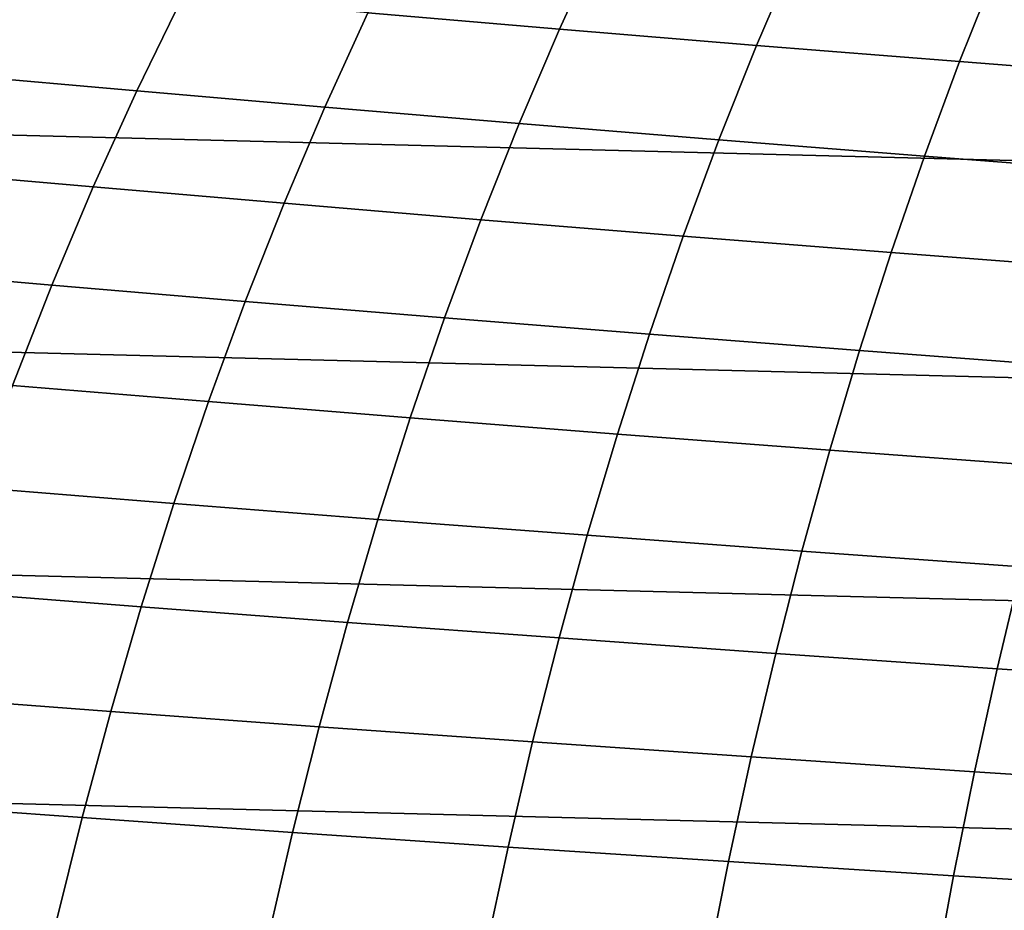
# Model space of a CAD drawing. Header units: metres. Extents: x -23 to 242, y -40 to 23.
# Tile 87 of 256: x 1.83 to 6.35, y 7.81 to 11.9. Entities that reach past the tile are written whole.
import ezdxf

# ---------------------------------------------------------------- set-up
doc = ezdxf.new("R2010")
doc.units = ezdxf.units.M
doc.layers.add('solid_10171013', color=7, linetype='CONTINUOUS')

msp = doc.modelspace()

# ---------------------------------------------------------------- linework, layer by layer
at = {"layer": 'solid_10171013'}
for points in [[(-18.469597, 12.850019), (19.096766, 11.898045), (19.675112, 10.915094), (-19.09683, 11.89794)], [(4.500262, 12.277025, 257.039612), (3.634021, 12.350092, 256.113037), (3.427392, 11.928846, 256.349915), (4.306394, 11.854547, 257.273041)], [(5.393795, 12.203621, 257.944122), (4.500262, 12.277025, 257.039612), (4.306394, 11.854547, 257.273041), (5.212355, 11.779993, 258.173676)], [(6.31366, 12.130129, 258.825684), (5.393795, 12.203621, 257.944122), (5.212355, 11.779993, 258.173676), (6.144303, 11.705437, 259.050903)], [(7.257966, 12.056812, 259.68277), (6.31366, 12.130129, 258.825684), (6.144303, 11.705437, 259.050903), (7.100319, 11.631137, 259.90329)], [(2.576029, 12.002644, 255.40506), (1.752982, 12.075691, 254.439209), (1.529962, 11.645576, 254.671021), (2.36605, 11.571594, 255.634369)], [(3.427392, 11.928846, 256.349915), (2.576029, 12.002644, 255.40506), (2.36605, 11.571594, 255.634369), (3.230129, 11.496961, 256.576233)], [(-19.09683, 11.89794), (19.675112, 10.915094), (20.202652, 9.90465), (-19.675173, 10.914987)], [(4.306394, 11.854547, 257.273041), (3.427392, 11.928846, 256.349915), (3.230129, 11.496961, 256.576233), (4.121513, 11.42192, 257.49588)], [(5.212355, 11.779993, 258.173676), (4.306394, 11.854547, 257.273041), (4.121513, 11.42192, 257.49588), (5.039512, 11.346717, 258.392609)], [(6.144303, 11.705437, 259.050903), (5.212355, 11.779993, 258.173676), (5.039512, 11.346717, 258.392609), (5.983141, 11.271598, 259.265564)], [(7.100319, 11.631137, 259.90329), (6.144303, 11.705437, 259.050903), (5.983141, 11.271598, 259.265564), (6.950458, 11.196817, 260.113312)], [(2.36605, 11.571594, 255.634369), (1.529962, 11.645576, 254.671021), (1.317131, 11.204601, 254.892288), (2.165887, 11.13015, 255.853104)], [(3.230129, 11.496961, 256.576233), (2.36605, 11.571594, 255.634369), (2.165887, 11.13015, 255.853104), (3.042297, 11.055154, 256.791931)], [(4.121513, 11.42192, 257.49588), (3.230129, 11.496961, 256.576233), (3.042297, 11.055154, 256.791931), (3.945663, 10.979852, 257.708099)], [(5.039512, 11.346717, 258.392609), (4.121513, 11.42192, 257.49588), (3.945663, 10.979852, 257.708099), (4.87529, 10.904482, 258.600952)], [(5.983141, 11.271598, 259.265564), (5.039512, 11.346717, 258.392609), (4.87529, 10.904482, 258.600952), (5.83018, 10.829284, 259.469666)], [(6.950458, 11.196817, 260.113312), (5.983141, 11.271598, 259.265564), (5.83018, 10.829284, 259.469666), (6.808369, 10.754507, 260.312836)], [(2.165887, 11.13015, 255.853104), (1.317131, 11.204601, 254.892288), (1.1146, 10.753504, 255.102921), (1.975628, 10.679041, 256.061127)], [(3.042297, 11.055154, 256.791931), (2.165887, 11.13015, 255.853104), (1.975628, 10.679041, 256.061127), (2.863959, 10.604145, 256.996918)], [(3.945663, 10.979852, 257.708099), (3.042297, 11.055154, 256.791931), (2.863959, 10.604145, 256.996918), (3.778887, 10.529047, 257.909637)], [(4.87529, 10.904482, 258.600952), (3.945663, 10.979852, 257.708099), (3.778887, 10.529047, 257.909637), (4.719711, 10.453978, 258.798676)], [(-19.675173, 10.914987), (20.202652, 9.90465), (20.678564, 8.868315), (-20.202705, 9.904541)], [(5.83018, 10.829284, 259.469666), (4.87529, 10.904482, 258.600952), (4.719711, 10.453978, 258.798676), (5.685423, 10.379169, 259.663208)], [(6.808369, 10.754507, 260.312836), (5.83018, 10.829284, 259.469666), (5.685423, 10.379169, 259.663208), (6.67404, 10.304859, 260.501892)], [(1.975628, 10.679041, 256.061127), (1.1146, 10.753504, 255.102921), (0.922481, 10.293025, 255.302765), (1.79536, 10.218998, 256.258362)], [(2.863959, 10.604145, 256.996918), (1.975628, 10.679041, 256.061127), (1.79536, 10.218998, 256.258362), (2.695178, 10.144653, 257.191132)], [(3.778887, 10.529047, 257.909637), (2.863959, 10.604145, 256.996918), (2.695178, 10.144653, 257.191132), (3.621227, 10.070211, 258.100433)], [(4.719711, 10.453978, 258.798676), (3.778887, 10.529047, 257.909637), (3.621227, 10.070211, 258.100433), (4.572797, 9.995894, 258.985718)], [(5.685423, 10.379169, 259.663208), (4.719711, 10.453978, 258.798676), (4.572797, 9.995894, 258.985718), (5.548875, 9.921924, 259.846191)], [(6.67404, 10.304859, 260.501892), (5.685423, 10.379169, 259.663208), (5.548875, 9.921924, 259.846191), (6.54746, 9.84853, 260.680511)], [(2.695178, 10.144653, 257.191132), (1.79536, 10.218998, 256.258362), (1.625152, 9.750734, 256.444733), (2.536004, 9.67738, 257.374512)], [(3.621227, 10.070211, 258.100433), (2.695178, 10.144653, 257.191132), (2.536004, 9.67738, 257.374512), (3.472709, 9.604033, 258.280487)], [(4.572797, 9.995894, 258.985718), (3.621227, 10.070211, 258.100433), (3.472709, 9.604033, 258.280487), (4.434557, 9.530903, 259.162079)], [(5.548875, 9.921924, 259.846191), (4.572797, 9.995894, 258.985718), (4.434557, 9.530903, 259.162079), (5.420527, 9.458202, 260.018585)], [(-20.202705, 9.904541), (20.678564, 8.868315), (21.101294, 7.809244), (-20.678612, 8.868203)], [(6.54746, 9.84853, 260.680511), (5.548875, 9.921924, 259.846191), (5.420527, 9.458202, 260.018585), (6.428605, 9.386149, 260.848694)], [(2.536004, 9.67738, 257.374512), (1.625152, 9.750734, 256.444733), (1.464926, 9.274858, 256.620331), (2.386343, 9.202912, 257.54715)], [(3.472709, 9.604033, 258.280487), (2.536004, 9.67738, 257.374512), (2.386343, 9.202912, 257.54715), (3.333233, 9.131075, 258.44986)], [(4.434557, 9.530903, 259.162079), (3.472709, 9.604033, 258.280487), (3.333233, 9.131075, 258.44986), (4.304882, 9.059546, 259.327881)], [(5.420527, 9.458202, 260.018585), (4.434557, 9.530903, 259.162079), (4.304882, 9.059546, 259.327881), (5.300264, 8.988523, 260.180542)], [(6.428605, 9.386149, 260.848694), (5.420527, 9.458202, 260.018585), (5.300264, 8.988523, 260.180542), (6.317354, 8.918212, 261.006592)], [(7.456577, 9.314962, 261.651001), (6.428605, 9.386149, 260.848694), (6.317354, 8.918212, 261.006592), (7.353926, 8.848819, 261.804626)], [(2.386343, 9.202912, 257.54715), (1.464926, 9.274858, 256.620331), (1.314542, 8.791935, 256.785278), (2.246049, 8.721792, 257.709198)], [(3.333233, 9.131075, 258.44986), (2.386343, 9.202912, 257.54715), (2.246049, 8.721792, 257.709198), (3.202644, 8.651856, 258.608734)], [(4.304882, 9.059546, 259.327881), (3.333233, 9.131075, 258.44986), (3.202644, 8.651856, 258.608734), (4.183611, 8.582313, 259.483307)], [(5.300264, 8.988523, 260.180542), (4.304882, 9.059546, 259.327881), (4.183611, 8.582313, 259.483307), (5.187924, 8.513346, 260.332275)], [(6.317354, 8.918212, 261.006592), (5.300264, 8.988523, 260.180542), (5.187924, 8.513346, 260.332275), (6.213548, 8.445148, 261.154388)], [(7.353926, 8.848819, 261.804626), (6.317354, 8.918212, 261.006592), (6.213548, 8.445148, 261.154388), (7.258244, 8.377913, 261.948303)], [(-20.678612, 8.868203), (21.101294, 7.809244), (21.469736, 6.730536), (-21.101337, 7.809125)], [(2.246049, 8.721792, 257.709198), (1.314542, 8.791935, 256.785278), (1.173867, 8.302526, 256.939697), (2.114977, 8.234559, 257.860809)], [(3.202644, 8.651856, 258.608734), (2.246049, 8.721792, 257.709198), (2.114977, 8.234559, 257.860809), (3.080789, 8.166891, 258.757263)], [(4.183611, 8.582313, 259.483307), (3.202644, 8.651856, 258.608734), (3.080789, 8.166891, 258.757263), (4.07059, 8.099691, 259.628479)], [(5.187924, 8.513346, 260.332275), (4.183611, 8.582313, 259.483307), (4.07059, 8.099691, 259.628479), (5.083351, 8.033132, 260.473877)], [(6.213548, 8.445148, 261.154388), (5.187924, 8.513346, 260.332275), (5.083351, 8.033132, 260.473877), (6.117029, 7.967391, 261.292236)], [(7.258244, 8.377913, 261.948303), (6.213548, 8.445148, 261.154388), (6.117029, 7.967391, 261.292236), (7.169377, 7.902647, 262.082245)], [(2.114977, 8.234559, 257.860809), (1.173867, 8.302526, 256.939697), (1.042756, 7.807198, 257.083771), (1.992973, 7.741755, 258.002136)], [(3.080789, 8.166891, 258.757263), (2.114977, 8.234559, 257.860809), (1.992973, 7.741755, 258.002136), (2.96751, 7.676694, 258.895569)], [(4.07059, 8.099691, 259.628479), (3.080789, 8.166891, 258.757263), (2.96751, 7.676694, 258.895569), (3.965655, 7.612171, 259.763611)], [(5.083351, 8.033132, 260.473877), (4.07059, 8.099691, 259.628479), (3.965655, 7.612171, 259.763611), (4.986379, 7.548344, 260.605591)], [(6.117029, 7.967391, 261.292236), (5.083351, 8.033132, 260.473877), (4.986379, 7.548344, 260.605591), (6.027633, 7.485374, 261.420349)], [(7.169377, 7.902647, 262.082245), (6.117029, 7.967391, 261.292236), (6.027633, 7.485374, 261.420349), (7.087163, 7.423427, 262.206573)]]:
    msp.add_3dface(points, dxfattribs=at)

doc.saveas('drawing.dxf')
